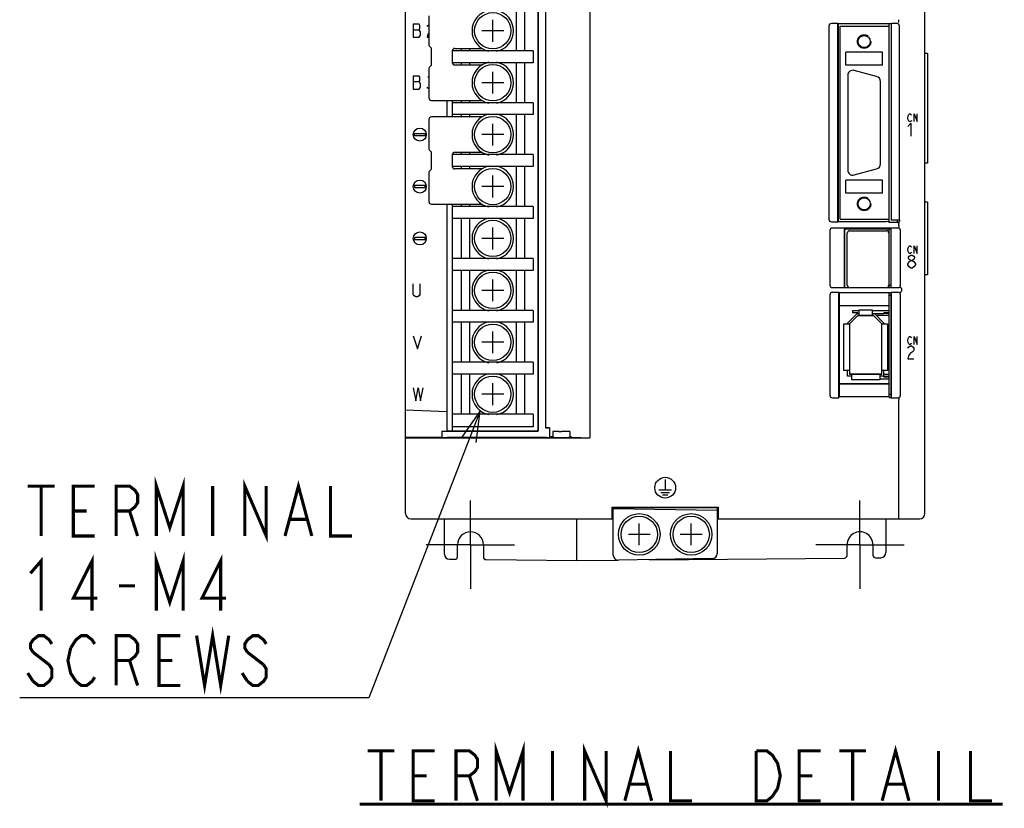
# Model space of a CAD drawing. Header units: millimetres. Extents: x 85 to 1221, y 92 to 821.
# Tile 3 of 35: x 85 to 275, y 489 to 641. Entities that reach past the tile are written whole.
import ezdxf

# ---------------------------------------------------------------- set-up
doc = ezdxf.new("R2010")
doc.units = ezdxf.units.MM
doc.header["$LTSCALE"] = 69.3
doc.linetypes.add('CENTER', pattern=[0.6, 0.375, -0.075, 0.075, -0.075])
doc.linetypes.add('HIDDEN', pattern=[0.2, 0.1, -0.1])
doc.layers.get('0').update_dxf_attribs({"linetype": 'CONTINUOUS'})
for name, color, linetype in [('ALL_AXIS', 7, 'CONTINUOUS'), ('ALL_CURVE', 7, 'CONTINUOUS'), ('ALL_FEATURES', 7, 'CONTINUOUS'), ('ALL_NOTE', 7, 'CONTINUOUS'), ('DEFAULT_2', 8, 'HIDDEN')]:
    doc.layers.add(name, color=color, linetype=linetype)

msp = doc.modelspace()

# ---------------------------------------------------------------- linework, layer by layer
at = {"color": 7, "linetype": 'CONTINUOUS'}
for p, q in [((181.05, 643.1), (181.05, 635.4)), ((182.65, 643.1), (182.65, 635.4)), ((168.75, 635.4), (168.75, 633.1)), ((184.35, 635.4), (168.75, 635.4)), ((170.45, 635.85), (170.45, 635.4)), ((172.05, 635.85), (172.05, 635.4)), ((184.35, 635.4), (184.35, 633.1)), ((184.35, 633.1), (168.75, 633.1)), ((170.45, 633.1), (170.45, 632.65)), ((172.05, 633.1), (172.05, 632.65)), ((181.05, 633.1), (181.05, 625.4)), ((182.65, 633.1), (182.65, 625.4)), ((168.75, 625.85), (168.75, 622.65)), ((170.45, 625.85), (170.45, 625.4)), ((172.05, 625.85), (172.05, 625.4)), ((184.35, 625.4), (168.75, 625.4)), ((184.35, 625.4), (184.35, 623.1)), ((184.35, 623.1), (168.75, 623.1)), ((170.45, 623.1), (170.45, 622.65)), ((172.05, 623.1), (172.05, 622.65)), ((181.05, 623.1), (181.05, 615.4)), ((182.65, 623.1), (182.65, 615.4)), ((168.75, 615.4), (168.75, 613.1)), ((184.35, 615.4), (168.75, 615.4)), ((170.45, 615.85), (170.45, 615.4)), ((172.05, 615.85), (172.05, 615.4)), ((184.35, 615.4), (184.35, 613.1)), ((184.35, 613.1), (168.75, 613.1)), ((170.45, 613.1), (170.45, 612.65)), ((172.05, 613.1), (172.05, 612.65)), ((181.05, 613.1), (181.05, 605.4)), ((182.65, 613.1), (182.65, 605.4)), ((168.75, 605.85), (168.75, 562.15)), ((184.35, 605.4), (168.75, 605.4)), ((170.45, 605.85), (170.45, 605.4)), ((172.05, 605.85), (172.05, 605.4)), ((184.35, 605.4), (184.35, 603.1)), ((184.35, 603.1), (168.75, 603.1)), ((170.45, 603.1), (170.45, 595.4)), ((172.05, 603.1), (172.05, 595.4)), ((181.05, 603.1), (181.05, 595.4)), ((182.65, 603.1), (182.65, 595.4)), ((184.35, 595.4), (168.75, 595.4)), ((184.35, 595.4), (184.35, 593.1)), ((184.35, 593.1), (168.75, 593.1)), ((170.45, 593.1), (170.45, 585.4)), ((172.05, 593.1), (172.05, 585.4)), ((181.05, 593.1), (181.05, 585.4)), ((182.65, 593.1), (182.65, 585.4)), ((184.35, 585.4), (168.75, 585.4)), ((184.35, 585.4), (184.35, 583.1)), ((247.1, 585.3), (245.83, 585.3)), ((252.85, 585.3), (249.6, 585.3)), ((252.85, 584.9), (251.85, 584.9)), ((252.85, 584.8), (251.85, 584.8)), ((184.35, 583.1), (168.75, 583.1)), ((170.45, 583.1), (170.45, 575.4)), ((172.05, 583.1), (172.05, 575.4)), ((181.05, 583.1), (181.05, 575.4)), ((182.65, 583.1), (182.65, 575.4)), ((184.35, 575.4), (168.75, 575.4)), ((184.35, 575.4), (184.35, 573.1)), ((184.35, 573.1), (168.75, 573.1)), ((170.45, 573.1), (170.45, 565.4)), ((172.05, 573.1), (172.05, 565.4)), ((181.05, 573.1), (181.05, 565.4)), ((182.65, 573.1), (182.65, 565.4)), ((251.85, 572.7), (252.85, 572.7)), ((251.85, 572.6), (252.85, 572.6)), ((251.05, 572.2), (252.85, 572.2)), ((184.35, 565.4), (168.75, 565.4)), ((184.35, 565.4), (184.35, 563)), ((184.35, 563), (168.75, 563))]:
    msp.add_line(p, q, dxfattribs=at)
at = {"layer": 'ALL_AXIS', "color": 7, "linetype": 'CONTINUOUS'}
for p, q in [((252.85, 640.15), (252.85, 640.61)), ((250.4588, 630.4637), (246.1588, 631.6159)), ((244.9, 630.65), (244.9, 612.45)), ((251.2, 613.6022), (251.2, 629.4978)), ((246.1588, 611.4841), (250.4588, 612.6363)), ((252.85, 602.35), (252.85, 602.95)), ((252.85, 589.8), (252.85, 601.05)), ((254.45, 602.35), (254.45, 602.7936)), ((244.8, 590.25), (244.8, 600.25)), ((245.3, 600.75), (252.3, 600.75)), ((252.8, 600.25), (252.8, 590.25)), ((252.85, 600.155), (252.8, 600.155)), ((252.3, 589.75), (245.3, 589.75)), ((252.85, 590.345), (252.8, 590.345)), ((252.85, 590.3), (253.25, 590.3)), ((252.85, 569.25), (252.85, 588.8524)), ((252.85, 588.3), (253.25, 588.3)), ((252.85, 569.25), (253.25, 569.25)), ((166.75, 562.15), (166.75, 560.9325))]:
    msp.add_line(p, q, dxfattribs=at)
at = {"layer": 'ALL_AXIS', "color": 7, "linetype": 'CENTER'}
for p, q in [((172.25, 540.25), (172.25, 548.75)), ((247.25, 540.25), (247.25, 548.75)), ((172.25, 540.25), (163.75, 540.25)), ((172.25, 540.25), (180.75, 540.25)), ((172.25, 540.25), (172.25, 531.75)), ((247.25, 540.25), (238.75, 540.25)), ((247.25, 540.25), (255.75, 540.25)), ((247.25, 540.25), (247.25, 531.75))]:
    msp.add_line(p, q, dxfattribs=at)
at = {"layer": 'ALL_AXIS', "color": 7, "linetype": 'CONTINUOUS'}
for centre, radius in [((176.55, 639.25), 3.5), ((176.55, 629.25), 3.5), ((176.55, 619.25), 3.5), ((176.55, 609.25), 3.5), ((176.55, 599.25), 3.5), ((176.55, 589.25), 3.5), ((176.55, 579.25), 3.5), ((176.55, 569.25), 3.5), ((204.75, 542.25), 4), ((214.75, 542.25), 4), ((204.75, 542.25), 3.5), ((214.75, 542.25), 3.5)]:
    msp.add_circle(centre, radius, dxfattribs=at)
for centre, radius, start, end in [((176.55, 639.25), 4, 101.082243, 258.917757), ((176.55, 639.25), 4, 281.082243, 78.917757), ((176.55, 629.25), 4, 101.082243, 258.917757), ((176.55, 629.25), 4, 281.082243, 78.917757), ((245.9, 630.65), 1, 75, 180), ((250.2, 629.4978), 1, 0, 75), ((176.55, 619.25), 4, 101.082243, 258.917757), ((176.55, 619.25), 4, 281.082243, 78.917757), ((176.55, 609.25), 4, 101.082243, 258.917757), ((176.55, 609.25), 4, 281.082243, 78.917757), ((245.9, 612.45), 1, 180, 285), ((250.2, 613.6022), 1, 285, 360), ((176.55, 599.25), 4, 101.082243, 258.917757), ((176.55, 599.25), 4, 281.082243, 78.917757), ((245.3, 600.25), 0.5, 90, 180), ((252.3, 600.25), 0.5, 0, 90), ((176.55, 589.25), 4, 101.082243, 258.917757), ((176.55, 589.25), 4, 281.082243, 78.917757), ((245.3, 590.25), 0.5, 180, 270), ((252.3, 590.25), 0.5, 270, 360), ((176.55, 579.25), 4, 101.082243, 258.917757), ((176.55, 579.25), 4, 281.082243, 78.917757), ((176.55, 569.25), 4, 101.082243, 258.917757), ((176.55, 569.25), 4, 281.082243, 78.917757)]:
    msp.add_arc(centre, radius, start, end, dxfattribs=at)
at = {"layer": 'ALL_CURVE', "color": 40, "linetype": 'CONTINUOUS'}
for p, q in [((176.55, 637.15), (176.55, 641.35)), ((178.65, 639.25), (174.45, 639.25)), ((176.55, 627.15), (176.55, 631.35)), ((178.65, 629.25), (174.45, 629.25)), ((176.55, 617.15), (176.55, 621.35)), ((178.65, 619.25), (174.45, 619.25)), ((176.55, 607.15), (176.55, 611.35)), ((178.65, 609.25), (174.45, 609.25)), ((176.55, 597.15), (176.55, 601.35)), ((178.65, 599.25), (174.45, 599.25)), ((176.55, 587.15), (176.55, 591.35)), ((178.65, 589.25), (174.45, 589.25)), ((245.25, 582.8), (246.85, 584.4)), ((246.85, 584.4), (249.85, 584.4)), ((249.85, 584.4), (251.45, 582.8)), ((245.25, 582.8), (245.25, 573.1)), ((251.45, 573.1), (251.45, 582.8)), ((176.55, 577.15), (176.55, 581.35)), ((178.65, 579.25), (174.45, 579.25)), ((251.45, 573.1), (245.25, 573.1)), ((176.55, 567.15), (176.55, 571.35)), ((178.65, 569.25), (174.45, 569.25)), ((204.75, 540.15), (204.75, 544.35)), ((214.75, 540.15), (214.75, 544.35)), ((206.85, 542.25), (202.65, 542.25)), ((216.85, 542.25), (212.65, 542.25))]:
    msp.add_line(p, q, dxfattribs=at)
at = {"layer": 'ALL_CURVE', "color": 4, "linetype": 'CONTINUOUS'}
for p, q in [((161.25, 640.5), (161.25, 638)), ((162.3438, 640.5), (161.25, 640.5)), ((161.25, 639.4583), (162.3438, 639.4583)), ((162.5, 640.2917), (162.3438, 640.5)), ((162.3438, 639.4583), (162.5, 639.6667)), ((162.6562, 639.0417), (162.3438, 639.4583)), ((162.5, 639.6667), (162.5, 640.2917)), ((162.6562, 638.4167), (162.6562, 639.0417)), ((163.9062, 640.0833), (164.0625, 640.2917)), ((164.0625, 640.2917), (164.25, 640.4167)), ((164.25, 638.875), (164.0625, 638.625)), ((161.25, 638), (162.3438, 638)), ((162.3438, 638), (162.6562, 638.4167)), ((164.0625, 638.625), (163.9062, 638)), ((163.9062, 638), (164.25, 638)), ((161.25, 630.5), (161.25, 628)), ((162.3438, 630.5), (161.25, 630.5)), ((161.25, 629.4583), (162.3438, 629.4583)), ((162.5, 630.2917), (162.3438, 630.5)), ((162.3438, 629.4583), (162.5, 629.6667)), ((162.6562, 629.0417), (162.3438, 629.4583)), ((162.5, 629.6667), (162.5, 630.2917)), ((164.0625, 630.2917), (164.25, 630.4167)), ((161.25, 628), (162.3438, 628)), ((162.3438, 628), (162.6562, 628.4167)), ((162.6562, 628.4167), (162.6562, 629.0417)), ((164.0625, 628.2083), (163.9062, 628.4167)), ((164.25, 628.0833), (164.0625, 628.2083)), ((256.4552, 622.5), (256.5249, 622.875)), ((256.5249, 622.125), (256.4552, 622.5)), ((256.5249, 622.875), (256.6642, 623.125)), ((256.6642, 621.875), (256.5249, 622.125)), ((256.6642, 623.125), (256.8034, 623.25)), ((256.8034, 621.75), (256.6642, 621.875)), ((256.8034, 623.25), (256.9427, 623.25)), ((256.9427, 623.25), (257.082, 623.125)), ((257.082, 621.875), (256.9427, 621.75)), ((257.082, 623.125), (257.1516, 623)), ((257.1516, 622), (257.082, 621.875)), ((257.7087, 623.25), (258.2658, 621.75)), ((257.7087, 621.75), (257.7087, 623.25)), ((258.2658, 621.75), (258.2658, 623.25)), ((256.4552, 620.825), (257.0355, 621.45)), ((256.9427, 621.75), (256.8034, 621.75)), ((257.0355, 621.45), (257.0355, 618.95)), ((161.5, 619.05), (161.5, 619.45)), ((161.5, 619.45), (163.5, 619.45)), ((163.5, 619.05), (161.5, 619.05)), ((163.5, 619.45), (163.5, 619.05)), ((161.5, 609.45), (161.5, 609.05)), ((163.5, 609.45), (161.5, 609.45)), ((161.5, 609.05), (163.5, 609.05)), ((163.5, 609.05), (163.5, 609.45)), ((161.5, 599.45), (161.5, 599.05)), ((163.5, 599.45), (161.5, 599.45)), ((163.5, 599.05), (163.5, 599.45)), ((161.5, 599.05), (163.5, 599.05)), ((256.4552, 597.1), (256.5249, 597.475)), ((256.5249, 597.475), (256.6642, 597.725)), ((256.6642, 597.725), (256.8034, 597.85)), ((256.8034, 597.85), (256.9427, 597.85)), ((256.9427, 597.85), (257.082, 597.725)), ((257.082, 597.725), (257.1516, 597.6)), ((257.7087, 597.85), (258.2658, 596.35)), ((257.7087, 596.35), (257.7087, 597.85)), ((258.2658, 596.35), (258.2658, 597.85)), ((256.5249, 596.725), (256.4552, 597.1)), ((256.6642, 596.475), (256.5249, 596.725)), ((256.6003, 595.6333), (256.7454, 595.8417)), ((256.6003, 595.425), (256.6003, 595.6333)), ((256.7454, 595.2167), (256.6003, 595.425)), ((256.8034, 596.35), (256.6642, 596.475)), ((256.7454, 595.8417), (257.0355, 596.05)), ((256.9427, 596.35), (256.8034, 596.35)), ((257.082, 596.475), (256.9427, 596.35)), ((257.0355, 596.05), (257.3257, 596.05)), ((257.1516, 596.6), (257.082, 596.475)), ((257.3257, 596.05), (257.6158, 595.8417)), ((257.6158, 595.8417), (257.7609, 595.6333)), ((257.7609, 595.425), (257.6158, 595.2167)), ((257.7609, 595.6333), (257.7609, 595.425)), ((256.4552, 594.3833), (256.7454, 594.8)), ((256.4552, 594.175), (256.4552, 594.3833)), ((256.7454, 593.7583), (256.4552, 594.175)), ((257.0355, 595.0083), (256.7454, 595.2167)), ((256.7454, 594.8), (257.0355, 595.0083)), ((257.0355, 593.55), (256.7454, 593.7583)), ((257.0355, 595.0083), (257.3257, 595.0083)), ((257.3257, 593.55), (257.0355, 593.55)), ((257.6158, 595.2167), (257.3257, 595.0083)), ((257.3257, 595.0083), (257.6158, 594.8)), ((257.6158, 593.7583), (257.3257, 593.55)), ((257.6158, 594.8), (257.906, 594.3833)), ((257.906, 594.175), (257.6158, 593.7583)), ((257.906, 594.3833), (257.906, 594.175)), ((161.25, 588.4167), (161.25, 590.5)), ((162.5, 590.5), (162.5, 588.4167)), ((161.4062, 588.2083), (161.25, 588.4167)), ((161.7188, 588), (161.4062, 588.2083)), ((162.0312, 588), (161.7188, 588)), ((162.3438, 588.2083), (162.0312, 588)), ((162.5, 588.4167), (162.3438, 588.2083)), ((161.25, 580.5), (162.0312, 578)), ((162.0312, 578), (162.8125, 580.5)), ((256.5249, 579.975), (256.6642, 580.225)), ((256.6642, 580.225), (256.8034, 580.35)), ((256.8034, 580.35), (256.9427, 580.35)), ((256.9427, 580.35), (257.082, 580.225)), ((257.082, 580.225), (257.1516, 580.1)), ((257.7087, 580.35), (258.2658, 578.85)), ((257.7087, 578.85), (257.7087, 580.35)), ((258.2658, 578.85), (258.2658, 580.35)), ((256.4552, 579.6), (256.5249, 579.975)), ((256.5249, 579.225), (256.4552, 579.6)), ((256.4552, 578.1333), (256.6003, 578.3417)), ((256.6642, 578.975), (256.5249, 579.225)), ((256.6003, 578.3417), (256.8905, 578.55)), ((256.8034, 578.85), (256.6642, 578.975)), ((256.9427, 578.85), (256.8034, 578.85)), ((256.8905, 578.55), (257.1806, 578.55)), ((257.082, 578.975), (256.9427, 578.85)), ((257.1516, 579.1), (257.082, 578.975)), ((257.1806, 578.55), (257.4708, 578.3417)), ((257.4708, 578.3417), (257.6158, 578.1333)), ((256.6003, 576.675), (256.4552, 576.05)), ((256.8905, 577.0917), (256.6003, 576.675)), ((257.4708, 577.5083), (256.8905, 577.0917)), ((257.6158, 577.7167), (257.4708, 577.5083)), ((257.6158, 578.1333), (257.6158, 577.7167)), ((256.4552, 576.05), (257.6158, 576.05)), ((161.25, 570.5), (161.7188, 568)), ((161.7188, 568), (162.1875, 570.5)), ((162.1875, 570.5), (162.6562, 568)), ((162.6562, 568), (163.125, 570.5)), ((209.75, 552.85), (209.75, 550.85)), ((208.55, 550.85), (210.95, 550.85)), ((208.9, 550.35), (210.6, 550.35)), ((209.25, 549.85), (210.25, 549.85))]:
    msp.add_line(p, q, dxfattribs=at)
for centre, radius in [((162.5, 619.25), 1.25), ((162.5, 609.25), 1.25), ((162.5, 599.25), 1.25), ((209.75, 551.25), 2)]:
    msp.add_circle(centre, radius, dxfattribs=at)
at = {"layer": 'ALL_FEATURES', "color": 7, "linetype": 'CONTINUOUS'}
for p, q in [((159.75, 546.25), (159.75, 724.25)), ((195.2527, 707.6722), (195.2527, 560.8278)), ((185.2301, 706.35), (185.2301, 562.15)), ((185.265, 706.3849), (185.265, 562.1151)), ((186.6961, 705.75), (186.6961, 562.75)), ((259.75, 546.25), (259.75, 704.748)), ((164.25, 642.15), (164.25, 636.4743)), ((254.75, 641.133), (254.75, 641.367)), ((241.25, 640.1504), (241.25, 602.9496)), ((243.0151, 640.65), (241.7496, 640.65)), ((243.0151, 640.65), (243.05, 640.61)), ((243.0151, 602.45), (243.0151, 640.65)), ((253.25, 640.61), (243.05, 640.61)), ((243.05, 640.61), (243.05, 602.49)), ((243.45, 640.15), (252.85, 640.15)), ((243.45, 602.95), (243.45, 640.15)), ((252.85, 602.95), (252.85, 640.15)), ((253.25, 640.61), (253.2849, 640.65)), ((253.25, 640.61), (253.25, 602.8111)), ((254.3504, 640.65), (253.2849, 640.65)), ((253.2849, 602.7936), (253.2849, 640.65)), ((254.85, 602.7936), (254.85, 640.1504)), ((164.6621, 635.9379), (164.3379, 636.2621)), ((164.75, 632.7743), (164.75, 635.7257)), ((169.25, 635.85), (174.577, 635.85)), ((251.6, 635.15), (244.5, 635.15)), ((244.5, 632.65), (244.5, 635.15)), ((251.6, 632.65), (251.6, 635.15)), ((260.25, 634.85), (259.75, 634.85)), ((260.25, 634.85), (260.25, 613.75)), ((164.25, 632.0257), (164.25, 626.35)), ((164.3379, 632.2379), (164.6621, 632.5621)), ((174.577, 632.65), (169.25, 632.65)), ((251.6, 632.65), (244.5, 632.65)), ((164.75, 625.85), (174.577, 625.85)), ((167.75, 622.65), (167.75, 625.85)), ((168.75, 625.85), (168.75, 625.4)), ((164.25, 622.15), (164.25, 616.4743)), ((174.577, 622.65), (164.75, 622.65)), ((168.75, 623.1), (168.75, 622.65)), ((164.6621, 615.9379), (164.3379, 616.2621)), ((164.75, 612.7743), (164.75, 615.7257)), ((169.25, 615.85), (174.577, 615.85)), ((164.3379, 612.2379), (164.6621, 612.5621)), ((174.577, 612.65), (169.25, 612.65)), ((260.25, 613.75), (259.75, 613.75)), ((164.25, 612.0257), (164.25, 606.35)), ((251.6, 610.45), (244.5, 610.45)), ((244.5, 607.95), (244.5, 610.45)), ((251.6, 607.95), (251.6, 610.45)), ((251.6, 607.95), (244.5, 607.95)), ((164.75, 605.85), (174.577, 605.85)), ((167.75, 562.15), (167.75, 605.85)), ((168.75, 605.85), (168.75, 605.4)), ((260.25, 606.25), (259.75, 606.25)), ((260.25, 606.25), (260.25, 592.25)), ((168.75, 603.1), (168.75, 595.4)), ((243.45, 602.95), (252.85, 602.95)), ((254.95, 602.75), (254.95, 602.8496)), ((241.7496, 602.45), (243.0151, 602.45)), ((254.5544, 601.25), (241.9456, 601.25)), ((243.0151, 602.45), (243.05, 602.49)), ((243.05, 602.49), (252.2889, 602.49)), ((253.2675, 601.0675), (244.2325, 601.0675)), ((244.2325, 601.0675), (244.25, 601.05)), ((244.2325, 601.0675), (244.2325, 589.7825)), ((253.25, 601.05), (244.25, 601.05)), ((244.25, 601.05), (244.25, 589.8)), ((252.7976, 602.47), (252.2889, 602.49)), ((252.7976, 602.47), (252.85, 602.35)), ((254.4504, 602.35), (252.85, 602.35)), ((253.25, 602.8111), (253.2849, 602.7936)), ((253.2675, 601.0675), (253.25, 601.05)), ((253.25, 589.8), (253.25, 601.05)), ((253.2675, 589.7825), (253.2675, 601.0675)), ((254.85, 602.7936), (253.2849, 602.7936)), ((254.75, 601.7155), (254.75, 601.967)), ((254.85, 602.7936), (254.95, 602.75)), ((241.45, 600.7544), (241.45, 590.2815)), ((255.05, 590.2815), (255.05, 600.7544)), ((252.85, 598.985), (252.8, 598.985)), ((252.85, 598.105), (252.8, 598.105)), ((252.85, 595.57), (252.8, 595.57)), ((252.85, 594.93), (252.8, 594.93)), ((168.75, 593.1), (168.75, 585.4)), ((252.85, 592.395), (252.8, 592.395)), ((252.85, 591.515), (252.8, 591.515)), ((260.25, 592.25), (259.75, 592.25)), ((241.9533, 589.7825), (244.2325, 589.7825)), ((244.2325, 589.7825), (244.25, 589.8)), ((244.25, 589.8), (245.1134, 589.8)), ((252.4866, 589.8), (253.25, 589.8)), ((253.2675, 589.7825), (253.25, 589.8)), ((253.2675, 589.7825), (254.5467, 589.7825)), ((255.2247, 589.5866), (255.2247, 589.0832)), ((241.45, 588.3884), (241.45, 569.0467)), ((241.9533, 588.8873), (243.1627, 588.8873)), ((243.1627, 588.8873), (243.2325, 588.8175)), ((243.1627, 568.55), (243.1627, 588.8873)), ((243.2325, 588.8175), (252.8151, 588.8175)), ((243.2325, 588.8175), (243.2325, 586.3175)), ((252.8151, 588.8175), (252.85, 588.8524)), ((252.8151, 588.8175), (252.8151, 586.3175)), ((252.85, 588.8524), (253.2325, 588.8524)), ((253.2325, 588.8524), (253.2675, 588.8873)), ((253.25, 588.8698), (253.25, 568.6167)), ((253.2675, 588.8873), (254.5467, 588.8873)), ((253.2675, 568.55), (253.2675, 588.8873)), ((255.05, 569.0467), (255.05, 588.3884)), ((243.2325, 586.3175), (252.8151, 586.3175)), ((243.2325, 586.3175), (243.25, 586.3)), ((252.7976, 586.3), (243.25, 586.3)), ((243.25, 586.3), (243.25, 571.3)), ((252.7976, 586.3), (252.8151, 586.3175)), ((244.85, 582.9657), (246.6843, 584.8)), ((246.85, 584.4), (245.25, 582.8)), ((245.83, 585.3), (245.83, 584.9)), ((246.83, 584.9), (245.83, 584.9)), ((246.6843, 584.8), (247.1, 584.8)), ((246.83, 584.9), (246.83, 584.8)), ((249.85, 584.4), (246.85, 584.4)), ((247.1, 585.5), (249.6, 585.5)), ((247.1, 584.4), (247.1, 585.5)), ((249.6, 585.5), (249.6, 584.4)), ((249.6, 584.8), (251.85, 584.8)), ((251.45, 582.8), (249.85, 584.4)), ((250.0157, 584.8), (251.85, 582.9657)), ((252.85, 584.4), (250.4157, 584.4)), ((251.85, 584.8), (251.85, 584.9)), ((168.75, 583.1), (168.75, 575.4)), ((244.15, 582.8), (245.25, 582.8)), ((244.15, 573.8), (244.15, 582.8)), ((244.85, 582.8), (244.85, 582.9657)), ((245.25, 582.8), (245.25, 573.1)), ((251.45, 582.8), (252.55, 582.8)), ((251.45, 573.1), (251.45, 582.8)), ((251.85, 582.9657), (251.85, 582.8)), ((252.55, 582.8), (252.55, 573.8)), ((168.75, 573.1), (168.75, 565.4)), ((245.25, 573.8), (244.15, 573.8)), ((244.85, 572.7), (244.85, 573.8)), ((245.65, 572.7), (244.85, 572.7)), ((245.25, 573.1), (251.45, 573.1)), ((245.65, 572), (245.65, 573.1)), ((251.05, 573.1), (251.05, 572)), ((251.85, 572.7), (251.05, 572.7)), ((252.55, 573.8), (251.45, 573.8)), ((251.85, 572.6), (251.85, 573.8)), ((251.85, 573.1), (252.85, 573.1)), ((243.2325, 571.2825), (243.25, 571.3)), ((243.2325, 571.2825), (252.7976, 571.2825)), ((243.2325, 571.2825), (243.2325, 568.8167)), ((243.25, 571.3), (252.7802, 571.3)), ((251.05, 572), (245.65, 572)), ((252.7802, 571.3), (252.7976, 571.2825)), ((252.7976, 571.2825), (252.7976, 568.8167)), ((243.1627, 568.55), (243.2325, 568.8167)), ((243.2325, 568.8167), (252.7976, 568.8167)), ((252.85, 568.6167), (252.7976, 568.8167)), ((241.95, 568.55), (243.1627, 568.55)), ((252.85, 568.6167), (253.25, 568.6167)), ((253.25, 568.6167), (253.2675, 568.55)), ((253.2675, 568.55), (254.55, 568.55)), ((254.75, 545.25), (254.75, 568.1679)), ((159.75, 566.2294), (167.75, 565.95)), ((166.75, 562.15), (185.2301, 562.15)), ((185.265, 562.1151), (167.75, 562.1151)), ((168.75, 563), (168.75, 562.15)), ((185.265, 562.1151), (185.2301, 562.15)), ((186.6961, 562.75), (186.7515, 562.7777)), ((186.9087, 562.75), (186.6961, 562.75)), ((187.4086, 562.7586), (187.4566, 562.8066)), ((187.4566, 562.8066), (187.4566, 561.0108)), ((188.1308, 562.0672), (188.1308, 561.0281)), ((189.25, 562.081), (189.75, 562.081)), ((191.3526, 562.0506), (191.3526, 561.017)), ((166.75, 560.9325), (159.75, 560.924)), ((159.75, 560.8278), (195.2527, 560.8278)), ((186.9087, 560.8976), (167.75, 560.8976)), ((187.4566, 561.0108), (187.4086, 560.9148)), ((188.2521, 560.9473), (188.1308, 561.0281)), ((191.3526, 561.017), (191.2479, 560.9473)), ((191.7979, 561.0001), (195.2527, 560.8278)), ((199.5081, 547.4919), (219.9919, 547.4919)), ((199.5081, 547.4919), (199.55, 547.45)), ((199.5081, 545.25), (199.5081, 547.4919)), ((199.55, 547.45), (219.95, 547.45)), ((199.55, 547.45), (199.55, 545.25)), ((199.75, 546.7501), (199.55, 546.7536)), ((199.75, 546.25), (199.55, 546.2535)), ((199.75, 538.2676), (199.75, 547.45)), ((199.75, 547.25), (219.75, 546.9009)), ((219.75, 547.45), (219.75, 538.5818)), ((219.75, 547.35), (219.9517, 547.3535)), ((219.95, 546.9535), (219.75, 546.75)), ((219.75, 546.75), (219.95, 546.75)), ((219.75, 546.25), (219.95, 546.25)), ((219.95, 547.45), (219.9919, 547.4919)), ((219.95, 547.45), (219.95, 545.25)), ((219.9919, 545.25), (219.9919, 547.4919)), ((160.75, 545.25), (199.75, 545.25)), ((167.25, 538.4643), (167.25, 545.25)), ((192.75, 537.25), (192.75, 545.25)), ((219.75, 545.25), (258.75, 545.25)), ((252.25, 545.25), (252.25, 538.761)), ((169.75, 537.9553), (169.75, 540.25)), ((174.75, 540.25), (174.75, 537.903)), ((244.75, 538.1997), (244.75, 540.25)), ((249.75, 540.25), (249.75, 538.252)), ((168.2426, 537.4639), (169.2445, 537.4551)), ((175.2463, 537.4028), (192.75, 537.25)), ((192.75, 537.25), (200.4407, 537.3171)), ((218.7675, 537.582), (200.7675, 537.2678)), ((206.7489, 537.3722), (244.2537, 537.6995)), ((250.2555, 537.7518), (251.2574, 537.7606))]:
    msp.add_line(p, q, dxfattribs=at)
at = {"layer": 'ALL_FEATURES', "color": 1, "linetype": 'CONTINUOUS'}
for p, q in [((252.85, 640.15), (252.85, 640.61)), ((252.85, 602.35), (252.85, 602.95)), ((252.85, 589.8), (252.85, 601.05)), ((252.85, 570.25), (252.85, 588.8523))]:
    msp.add_line(p, q, dxfattribs=at)
at = {"layer": 'ALL_FEATURES', "color": 7, "linetype": 'CONTINUOUS'}
for centre in [(248.05, 637.18), (248.05, 605.92)]:
    msp.add_circle(centre, 1.154, dxfattribs=at)
for centre, radius, start, end in [((164.55, 636.4743), 0.3, 180, 225), ((164.45, 635.7257), 0.3, 0, 45), ((169.25, 635.35), 0.5, 90, 174.139612), ((164.55, 632.0257), 0.3, 135, 180), ((164.45, 632.7743), 0.3, 315, 360), ((169.25, 633.15), 0.5, 185.860388, 270), ((164.75, 626.35), 0.5, 180, 270), ((164.75, 622.15), 0.5, 90, 180), ((164.55, 616.4743), 0.3, 180, 225), ((164.45, 615.7257), 0.3, 0, 45), ((169.25, 615.35), 0.5, 90, 174.139612), ((164.45, 612.7743), 0.3, 315, 360), ((169.25, 613.15), 0.5, 185.860388, 270), ((164.55, 612.0257), 0.3, 135, 180), ((164.75, 606.35), 0.5, 180, 270), ((160.75, 546.25), 1, 180, 270), ((258.75, 546.25), 1, 270, 360), ((218.75, 538.5818), 1, 271, 360), ((200.75, 538.2676), 1, 180, 271)]:
    msp.add_arc(centre, radius, start, end, dxfattribs=at)
for centre, major_axis, ratio, start_param, end_param in [((241.7504, 640.1496), (0.3541, -0.3541), 0.99840383, 2.35699321, 3.92619209), ((254.3496, 640.1496), (0.3541, 0.3541), 0.99840383, -0.78459944, 0.78459944), ((241.7504, 602.9504), (0.3541, 0.3541), 0.99840383, 2.35699321, 3.92619209), ((241.9544, 600.7456), (0.3598, -0.3598), 0.98268267, 2.36492856, 3.91825675), ((254.5456, 600.7456), (-0.3598, -0.3598), 0.98268267, 2.36492856, 3.91825675), ((241.9544, 590.2826), (-0.5002, -0.0655), 0.99107957, -0.12902442, 1.43946533), ((254.5456, 590.2826), (-0.5002, 0.0655), 0.99107957, 1.70212732, 3.27061707), ((241.9544, 588.3872), (0.5002, -0.0655), 0.99107957, 1.70212732, 3.27061707), ((254.5456, 588.3872), (0.5002, 0.0655), 0.99107957, -0.12902442, 1.43946533), ((241.9544, 569.0511), (0.4522, 0.2261), 0.98907071, 2.68232631, 4.24433112), ((254.5456, 569.0511), (-0.4522, 0.2261), 0.98907071, 2.03885418, 3.600859), ((167.75, 562.15), (1, 0), 0.03492077, -3.14159265, -1.57079633), ((189.25, 562.7762), (2.5, 0), 0.01745506, 2.37081066, 3.10668607), ((186.9087, 562.7587), (0.5, 0), 0.01745506, -1.57079633, -0.01745329), ((189.25, 561.95), (2.5, 0), 0.05240778, 1.57079633, 2.03497213), ((189.75, 561.95), (2.5, 0), 0.05240778, 0.87493534, 1.57079633), ((167.75, 560.9325), (1, 0), 0.03492077, -3.14159265, -1.57079633), ((186.9087, 560.9151), (0.5, 0), 0.03492077, -1.57079633, -0.01745329), ((189.25, 560.95), (2.5, 0), 0.03492077, 2.03497213, 2.37081066), ((189.75, 560.95), (1.5, 0), 0.03492077, -3.08923278, -0.05235988), ((189.75, 560.95), (2.5, 0), 0.03492077, 0.61086524, 0.87493534), ((172.25, 540.25), (1.7678, 1.7677), 1, -0.78537912, 2.35621353), ((247.25, 540.25), (1.7678, -1.7677), 1, 0.78537912, 3.92697178), ((168.2509, 538.4638), (0.972, -0.2391), 0.99897311, -2.90060606, -1.33806769), ((251.2491, 538.7606), (0.972, 0.2391), 0.99897311, -1.80352496, -0.24098659), ((169.2491, 537.9551), (0.4976, 0.0574), 0.99811941, -1.69465991, -0.11469216), ((175.2505, 537.9027), (0.486, -0.1196), 0.99897311, -2.90060606, -1.33806769), ((244.2495, 538.1994), (0.486, 0.1196), 0.99897311, -1.80352496, -0.24098659), ((250.2509, 538.2518), (0.4976, -0.0574), 0.99811941, -3.02690049, -1.44693275)]:
    msp.add_ellipse(centre, major_axis=major_axis, ratio=ratio, start_param=start_param, end_param=end_param, dxfattribs=at)
for points, knots in [([(254.6348, 640.8293), (254.6458, 640.8299), (254.669, 640.862), (254.6946, 640.9177), (254.724, 641.0068), (254.7401, 641.0739), (254.7477, 641.1105)], [0, 0, 0, 0, 0.10738249, 0.32462053, 0.63599952, 1, 1, 1, 1]), ([(254.4504, 602.35), (254.5629, 602.35), (254.7101, 602.4025), (254.8313, 602.5222), (254.8947, 602.6171), (254.9384, 602.6939), (254.9496, 602.75)], [0, 0, 0, 0, 0.49609121, 0.62197017, 0.74790811, 1, 1, 1, 1]), ([(254.6348, 602.2707), (254.6458, 602.2701), (254.669, 602.238), (254.6946, 602.1823), (254.724, 602.0932), (254.7401, 602.0261), (254.7477, 601.9895)], [0, 0, 0, 0, 0.10739246, 0.32462746, 0.63600314, 1, 1, 1, 1]), ([(254.75, 601.7127), (254.75, 601.6462), (254.7414, 601.5551), (254.7176, 601.4582), (254.7028, 601.4225), (254.6922, 601.4153)], [0, 0, 0, 0, 0.65084052, 0.87471971, 1, 1, 1, 1]), ([(254.9881, 589.8649), (254.9994, 589.8659), (255.0299, 589.8436), (255.0772, 589.803), (255.1389, 589.7355), (255.1815, 589.6835), (255.2037, 589.6548)], [0, 0, 0, 0, 0.11190875, 0.33297825, 0.6422405, 1, 1, 1, 1]), ([(254.9881, 588.8049), (254.9994, 588.8039), (255.0299, 588.8262), (255.0772, 588.8668), (255.1389, 588.9343), (255.1815, 588.9863), (255.2037, 589.0151)], [0, 0, 0, 0, 0.11191556, 0.33298291, 0.6422429, 1, 1, 1, 1]), ([(254.6922, 568.4687), (254.7032, 568.4649), (254.7195, 568.4286), (254.7347, 568.3676), (254.7461, 568.2749), (254.75, 568.2064), (254.75, 568.1693)], [0, 0, 0, 0, 0.11274637, 0.33235192, 0.64118625, 1, 1, 1, 1])]:
    msp.add_open_spline(points, degree=3, knots=knots, dxfattribs=at)
for points in [[(254.75, 641.367), (254.75, 641.3744), (254.7499, 641.3823), (254.7467, 641.389)], [(254.7477, 641.1105), (254.7492, 641.1177), (254.7506, 641.1253), (254.7489, 641.1325)], [(254.75, 601.9673), (254.75, 601.9746), (254.7498, 601.9824), (254.7467, 601.989)], [(255.2247, 589.5866), (255.2247, 589.6104), (255.2182, 589.6359), (255.2037, 589.6548)], [(255.2037, 589.0151), (255.2182, 589.0339), (255.2247, 589.0594), (255.2247, 589.0832)]]:
    msp.add_open_spline(points, degree=3, dxfattribs=at)
at = {"layer": 'ALL_NOTE', "color": 2, "linetype": 'CONTINUOUS'}
for p, q in [((174.1265, 566.0608), (152.702, 510.75)), ((151.5109, 510.75), (85.4629, 510.75)), ((152.702, 510.75), (151.5109, 510.75))]:
    msp.add_line(p, q, dxfattribs=at)
msp.add_lwpolyline([(173.358, 559.9241), (174.1265, 566.0608), (170.5606, 561.0077)], dxfattribs=at)
at = {"layer": 'ALL_NOTE', "color": 2, "linetype": 'CONTINUOUS', "const_width": 0.6}
for points in [[(87.0109, 551.55), (92.1709, 551.55)], [(89.5909, 551.55), (89.5909, 541.95)], [(99.9109, 541.95), (95.7829, 541.95), (95.7829, 551.55), (99.9109, 551.55)], [(104.0389, 541.95), (104.0389, 551.55), (106.6189, 551.55), (107.6509, 550.75), (108.1669, 549.95), (108.1669, 548.35), (107.6509, 547.55), (106.6189, 546.75), (104.0389, 546.75)], [(111.7789, 541.95), (111.7789, 551.55), (114.3589, 543.55), (116.9389, 551.55), (116.9389, 541.95)], [(122.6149, 551.55), (122.6149, 541.95)], [(128.8069, 541.95), (128.8069, 551.55), (132.9349, 541.95), (132.9349, 551.55)], [(136.5469, 541.95), (139.1269, 551.55), (141.7069, 541.95)], [(145.3189, 551.55), (145.3189, 541.95), (149.4469, 541.95)], [(95.7829, 546.75), (98.3629, 546.75)], [(106.6189, 546.75), (108.1669, 541.95)], [(137.5789, 545.15), (140.6749, 545.15)], [(99.3949, 527.55), (99.3949, 537.15), (95.7829, 529.95), (100.4269, 529.95)], [(111.7789, 527.55), (111.7789, 537.15), (114.3589, 529.15), (116.9389, 537.15), (116.9389, 527.55)], [(124.1629, 527.55), (124.1629, 537.15), (120.5509, 529.95), (125.1949, 529.95)], [(87.5269, 534.75), (89.5909, 537.15), (89.5909, 527.55)], [(104.5549, 532.35), (107.6509, 532.35)], [(119.5189, 522.75), (121.0669, 513.15), (122.6149, 522.75), (124.1629, 513.15), (125.7109, 522.75)], [(91.6549, 521.15), (91.1389, 521.95), (90.1069, 522.75), (89.0749, 522.75), (88.0429, 521.95), (87.5269, 521.15), (87.5269, 520.35), (88.0429, 519.55)], [(95.2669, 520.35), (96.2989, 521.95), (97.3309, 522.75), (98.3629, 522.75), (99.3949, 521.95), (99.9109, 521.15)], [(104.0389, 513.15), (104.0389, 522.75), (106.6189, 522.75), (107.6509, 521.95), (108.1669, 521.15), (108.1669, 519.55), (107.6509, 518.75), (106.6189, 517.95), (104.0389, 517.95)], [(116.4229, 513.15), (112.2949, 513.15), (112.2949, 522.75), (116.4229, 522.75)], [(132.9349, 521.15), (132.4189, 521.95), (131.3869, 522.75), (130.3549, 522.75), (129.3229, 521.95), (128.8069, 521.15), (128.8069, 520.35), (129.3229, 519.55)], [(88.0429, 519.55), (91.1389, 517.15), (91.6549, 516.35), (91.6549, 514.75), (91.1389, 513.95), (90.1069, 513.15), (89.0749, 513.15), (88.0429, 513.95)], [(96.2989, 513.95), (95.2669, 515.55), (94.7509, 517.95), (95.2669, 520.35)], [(129.3229, 519.55), (132.4189, 517.15)], [(106.6189, 517.95), (108.1669, 513.15)], [(112.2949, 517.95), (114.8749, 517.95)], [(88.0429, 513.95), (87.0109, 515.55)], [(129.3229, 513.95), (128.2909, 515.55)], [(132.4189, 517.15), (132.9349, 516.35), (132.9349, 514.75), (132.4189, 513.95), (131.3869, 513.15), (130.3549, 513.15), (129.3229, 513.95)], [(99.9109, 514.75), (99.3949, 513.95), (98.3629, 513.15), (97.3309, 513.15), (96.2989, 513.95)], [(177.2123, 490.95), (177.2123, 500.55), (179.7923, 492.55), (182.3723, 500.55), (182.3723, 490.95)], [(152.4443, 500.55), (157.6043, 500.55)], [(155.0243, 500.55), (155.0243, 490.95)], [(165.3443, 490.95), (161.2163, 490.95), (161.2163, 500.55), (165.3443, 500.55)], [(169.4723, 490.95), (169.4723, 500.55), (172.0523, 500.55), (173.0843, 499.75), (173.6003, 498.95), (173.6003, 497.35), (173.0843, 496.55), (172.0523, 495.75), (169.4723, 495.75)], [(188.0483, 500.55), (188.0483, 490.95)], [(194.2403, 490.95), (194.2403, 500.55), (198.3683, 490.95), (198.3683, 500.55)], [(201.9803, 490.95), (204.5603, 500.55), (207.1403, 490.95)], [(210.7523, 500.55), (210.7523, 490.95), (214.8803, 490.95)], [(227.2643, 500.55), (229.3283, 500.55), (230.3603, 499.75), (230.8763, 498.95), (231.3923, 498.15), (231.9083, 495.75), (231.3923, 493.35), (230.3603, 491.75)], [(230.3603, 491.75), (229.3283, 490.95), (227.2643, 490.95), (227.2643, 500.55)], [(239.6483, 490.95), (235.5203, 490.95), (235.5203, 500.55), (239.6483, 500.55)], [(243.2603, 500.55), (248.4203, 500.55)], [(245.8403, 500.55), (245.8403, 490.95)], [(251.5163, 490.95), (254.0963, 500.55), (256.6763, 490.95)], [(262.3523, 500.55), (262.3523, 490.95)], [(268.5443, 500.55), (268.5443, 490.95), (272.6723, 490.95)], [(161.2163, 495.75), (163.7963, 495.75)], [(172.0523, 495.75), (173.6003, 490.95)], [(235.5203, 495.75), (238.1003, 495.75)], [(203.0123, 494.15), (206.1083, 494.15)], [(252.5483, 494.15), (255.6443, 494.15)], [(150.8963, 490.2794), (274.7363, 490.2794)]]:
    msp.add_lwpolyline(points, dxfattribs=at)
at = {"layer": 'DEFAULT_2', "color": 8, "linetype": 'HIDDEN'}
for centre in [(248.05, 637.18), (248.05, 605.92)]:
    msp.add_circle(centre, 1.3, dxfattribs=at)

doc.saveas('drawing.dxf')
